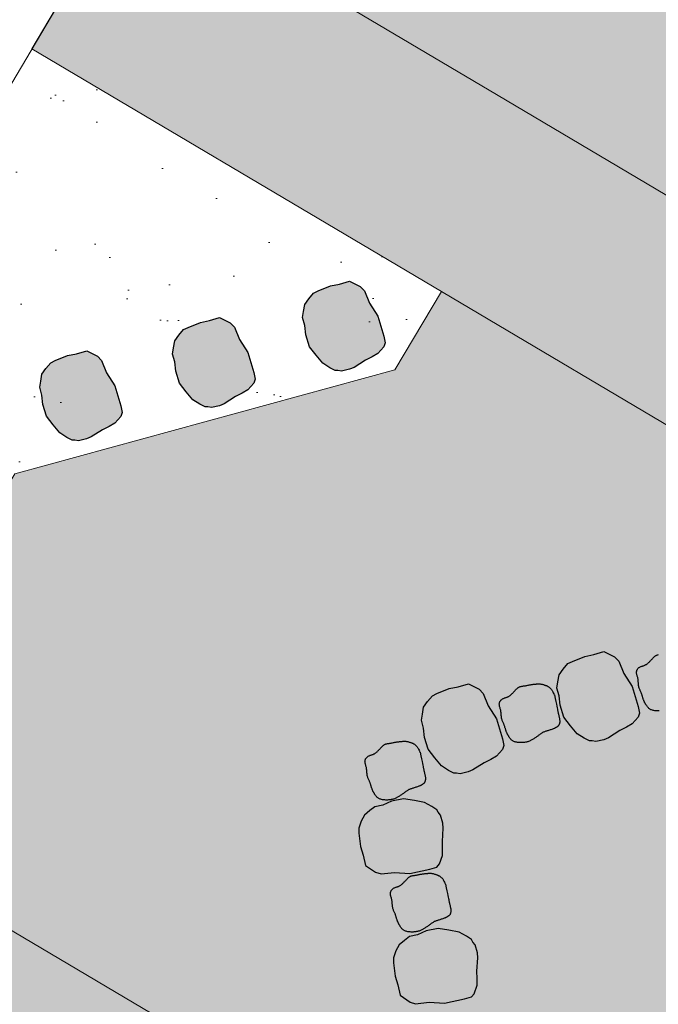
# Model space of a CAD drawing. Header units: feet. Extents: x 1609737 to 1611449, y 574802 to 575794.
# Tile 43 of 256: x 1609929 to 1609945, y 575616 to 575641. Entities that reach past the tile are written whole.
import ezdxf

# ---------------------------------------------------------------- set-up
doc = ezdxf.new("R2010")
doc.units = ezdxf.units.FT
doc.header["$MEASUREMENT"] = 0
for name, color, linetype in [('BOULDER-ROCKS', 15, 'Continuous'), ('C-GROUTED-BLDR-FISH-HTCH', 92, 'Continuous'), ('C-HTCH', 7, 'Continuous'), ('P-FAUX ROCK-PLAN', 4, 'Continuous')]:
    doc.layers.add(name, color=color, linetype=linetype)
doc.layers.add('C-CONC-HATCH', color=7, linetype='Continuous', lineweight=20)

msp = doc.modelspace()

# ---------------------------------------------------------------- hatches: boundary and pattern name
h = msp.add_hatch(color=11)
h.dxf.hatch_style = 1
h.paths.add_polyline_path([(1609936.238, 575633.919), (1609936.552, 575634.046), (1609936.776, 575634.089), (1609937.037, 575634.165), (1609937.307, 575634.03), (1609937.411, 575633.925), (1609937.542, 575633.608), (1609937.751, 575633.281), (1609937.9, 575632.778), (1609937.937, 575632.604), (1609937.901, 575632.505), (1609937.75, 575632.335), (1609937.603, 575632.251), (1609937.437, 575632.168), (1609937.15, 575631.986), (1609937.033, 575631.937), (1609936.829, 575631.892), (1609936.737, 575631.908), (1609936.666, 575631.908), (1609936.532, 575631.974), (1609936.358, 575632.088), (1609936.185, 575632.291), (1609936.02, 575632.509), (1609935.924, 575632.812), (1609935.904, 575633.048), (1609935.846, 575633.244), (1609935.872, 575633.403), (1609935.904, 575633.575), (1609936.001, 575633.721), (1609936.125, 575633.862)])
h = msp.add_hatch(color=11)
h.dxf.hatch_style = 1
h.paths.add_polyline_path([(1609932.945, 575632.998), (1609933.26, 575633.125), (1609933.484, 575633.168), (1609933.744, 575633.244), (1609934.015, 575633.109), (1609934.119, 575633.004), (1609934.249, 575632.687), (1609934.459, 575632.36), (1609934.607, 575631.857), (1609934.645, 575631.683), (1609934.609, 575631.584), (1609934.458, 575631.414), (1609934.311, 575631.33), (1609934.144, 575631.247), (1609933.857, 575631.066), (1609933.74, 575631.016), (1609933.536, 575630.971), (1609933.445, 575630.987), (1609933.374, 575630.987), (1609933.24, 575631.053), (1609933.066, 575631.167), (1609932.893, 575631.37), (1609932.727, 575631.588), (1609932.632, 575631.891), (1609932.611, 575632.127), (1609932.554, 575632.324), (1609932.58, 575632.482), (1609932.612, 575632.654), (1609932.709, 575632.8), (1609932.832, 575632.941)])
h = msp.add_hatch(color=11)
h.dxf.hatch_style = 1
h.paths.add_polyline_path([(1609929.58, 575632.156), (1609929.894, 575632.283), (1609930.119, 575632.326), (1609930.379, 575632.403), (1609930.649, 575632.267), (1609930.754, 575632.163), (1609930.884, 575631.846), (1609931.094, 575631.518), (1609931.242, 575631.016), (1609931.28, 575630.842), (1609931.244, 575630.742), (1609931.093, 575630.572), (1609930.945, 575630.489), (1609930.779, 575630.406), (1609930.492, 575630.224), (1609930.375, 575630.175), (1609930.171, 575630.129), (1609930.079, 575630.145), (1609930.008, 575630.145), (1609929.875, 575630.211), (1609929.701, 575630.326), (1609929.527, 575630.528), (1609929.362, 575630.747), (1609929.267, 575631.049), (1609929.246, 575631.286), (1609929.188, 575631.482), (1609929.214, 575631.64), (1609929.246, 575631.812), (1609929.344, 575631.959), (1609929.467, 575632.1)])
h = msp.add_hatch(color=11)
h.dxf.hatch_style = 1
h.paths.add_polyline_path([(1609942.678, 575624.544), (1609942.992, 575624.671), (1609943.217, 575624.714), (1609943.477, 575624.79), (1609943.747, 575624.655), (1609943.852, 575624.55), (1609943.982, 575624.233), (1609944.192, 575623.906), (1609944.34, 575623.403), (1609944.378, 575623.229), (1609944.342, 575623.13), (1609944.191, 575622.96), (1609944.043, 575622.876), (1609943.877, 575622.793), (1609943.59, 575622.612), (1609943.473, 575622.562), (1609943.269, 575622.517), (1609943.177, 575622.533), (1609943.106, 575622.533), (1609942.973, 575622.599), (1609942.799, 575622.713), (1609942.625, 575622.916), (1609942.46, 575623.134), (1609942.365, 575623.437), (1609942.344, 575623.673), (1609942.286, 575623.87), (1609942.312, 575624.028), (1609942.344, 575624.2), (1609942.442, 575624.346), (1609942.565, 575624.487)])
h = msp.add_hatch(color=11)
h.dxf.hatch_style = 1
h.paths.add_polyline_path([(1609939.244, 575623.728), (1609939.558, 575623.855), (1609939.782, 575623.898), (1609940.043, 575623.974), (1609940.313, 575623.839), (1609940.417, 575623.735), (1609940.548, 575623.418), (1609940.757, 575623.09), (1609940.906, 575622.587), (1609940.943, 575622.413), (1609940.907, 575622.314), (1609940.756, 575622.144), (1609940.609, 575622.061), (1609940.443, 575621.977), (1609940.156, 575621.796), (1609940.039, 575621.746), (1609939.835, 575621.701), (1609939.743, 575621.717), (1609939.672, 575621.717), (1609939.538, 575621.783), (1609939.364, 575621.897), (1609939.191, 575622.1), (1609939.026, 575622.318), (1609938.93, 575622.621), (1609938.91, 575622.857), (1609938.852, 575623.054), (1609938.878, 575623.212), (1609938.91, 575623.384), (1609939.007, 575623.53), (1609939.131, 575623.671)])
h = msp.add_hatch(color=11)
h.dxf.hatch_style = 1
h.paths.add_polyline_path([(1609937.273, 575620.197), (1609937.312, 575619.861), (1609937.382, 575619.643), (1609937.44, 575619.378), (1609937.689, 575619.206), (1609937.831, 575619.165), (1609938.171, 575619.203), (1609938.559, 575619.176), (1609939.071, 575619.288), (1609939.242, 575619.338), (1609939.312, 575619.418), (1609939.389, 575619.632), (1609939.391, 575619.801), (1609939.384, 575619.987), (1609939.405, 575620.326), (1609939.392, 575620.452), (1609939.334, 575620.653), (1609939.276, 575620.725), (1609939.242, 575620.788), (1609939.12, 575620.873), (1609938.936, 575620.971), (1609938.675, 575621.025), (1609938.404, 575621.065), (1609938.093, 575621.004), (1609937.876, 575620.908), (1609937.676, 575620.865), (1609937.549, 575620.766), (1609937.414, 575620.655), (1609937.332, 575620.499), (1609937.268, 575620.324)])
h = msp.add_hatch(color=11)
h.dxf.hatch_style = 1
h.paths.add_polyline_path([(1609938.15, 575616.913), (1609938.189, 575616.576), (1609938.259, 575616.359), (1609938.317, 575616.094), (1609938.566, 575615.922), (1609938.708, 575615.88), (1609939.048, 575615.918), (1609939.436, 575615.892), (1609939.949, 575616.003), (1609940.119, 575616.054), (1609940.189, 575616.133), (1609940.266, 575616.348), (1609940.268, 575616.517), (1609940.261, 575616.703), (1609940.283, 575617.041), (1609940.27, 575617.168), (1609940.211, 575617.368), (1609940.153, 575617.441), (1609940.119, 575617.504), (1609939.997, 575617.589), (1609939.813, 575617.687), (1609939.552, 575617.741), (1609939.281, 575617.781), (1609938.97, 575617.72), (1609938.753, 575617.624), (1609938.553, 575617.58), (1609938.427, 575617.482), (1609938.291, 575617.371), (1609938.209, 575617.215), (1609938.145, 575617.039)])
at = {"layer": 'C-CONC-HATCH'}
h = msp.add_hatch(dxfattribs=at)
h.set_pattern_fill('AR-SAND', color=256, scale=0.1)
h.set_pattern_definition([(37.5, (0, 0), (-0.125986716, 3.853647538), [0, -3.04, 0, -3.4, 0, -3.25]), (7.5, (0, 0), (3.53955341, 5.64429213), [0, -1.64, 0, -2.74, 0, -1.05]), (327.5, (-2.46, 0), (6.2282837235, 0.011318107), [0, -1, 0, -3.6, 0, -4.7]), (317.5, (-2.46, 0), (6.012253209, 1.75535113), [0, -0.5, 0, -2.36, 0, -2.7])])
h.paths.add_polyline_path([(1609919.069, 575623.303), (1609927.083, 575618.556), (1609928.398, 575620.776), (1609926.82, 575626.402), (1609928.556, 575629.293), (1609938.184, 575631.922), (1609939.362, 575633.905), (1609928.99, 575640.05)])
at = {"layer": 'C-GROUTED-BLDR-FISH-HTCH'}
h = msp.add_hatch(color=92, dxfattribs=at)
h.dxf.hatch_style = 1
edge = h.paths.add_edge_path()
edge.add_line((1609939.362, 575633.905), (1609947.055, 575629.348))
edge.add_line((1609947.055, 575629.348), (1609950.49, 575627.795))
edge.add_line((1609950.49, 575627.795), (1609954.155, 575626.914))
edge.add_line((1609954.155, 575626.914), (1609957.92, 575626.737))
edge.add_line((1609957.92, 575626.737), (1609961.652, 575627.269))
edge.add_line((1609961.652, 575627.269), (1609965.217, 575628.492))
edge.add_line((1609965.217, 575628.492), (1609966.218, 575629.312))
edge.add_line((1609966.218, 575629.312), (1609966.675, 575630.523))
edge.add_line((1609966.675, 575630.523), (1609966.465, 575631.8))
edge.add_line((1609966.465, 575631.8), (1609965.645, 575632.801))
edge.add_line((1609965.645, 575632.801), (1609964.434, 575633.257))
edge.add_line((1609964.434, 575633.257), (1609963.157, 575633.047))
edge.add_line((1609963.157, 575633.047), (1609960.49, 575632.132))
edge.add_line((1609960.49, 575632.132), (1609957.699, 575631.732))
edge.add_line((1609957.699, 575631.732), (1609954.882, 575631.861))
edge.add_line((1609954.882, 575631.861), (1609952.139, 575632.515))
edge.add_line((1609952.139, 575632.515), (1609949.567, 575633.671))
edge.add_line((1609949.567, 575633.671), (1609940.982, 575638.757))
edge.add_line((1609940.982, 575638.757), (1609931.538, 575644.352))
edge.add_line((1609931.538, 575644.352), (1609939.709, 575657.508))
edge.add_line((1609939.709, 575657.508), (1609963.954, 575642.236))
edge.add_line((1609963.954, 575642.236), (1609967.786, 575648.353))
edge.add_arc((1609960.33, 575636.449), 14.047, -34.8064, 57.9382, ccw=False)
edge.add_line((1609971.863, 575628.431), (1609964.983, 575617.431))
edge.add_line((1609964.983, 575617.431), (1609955.012, 575600.627))
edge.add_arc((1609944.119, 575607.038), 12.638, 270.8621, 329.5217, ccw=False)
edge.add_line((1609944.31, 575594.401), (1609945.53, 575594.83))
edge.add_line((1609945.53, 575594.83), (1609946.373, 575595.812))
edge.add_line((1609946.373, 575595.812), (1609946.611, 575597.084))
edge.add_line((1609946.611, 575597.084), (1609945.971, 575600.799))
edge.add_line((1609945.971, 575600.799), (1609944.645, 575604.327))
edge.add_line((1609944.645, 575604.327), (1609942.68, 575607.544))
edge.add_line((1609942.68, 575607.544), (1609940.147, 575610.335))
edge.add_line((1609940.147, 575610.335), (1609937.135, 575612.601))
edge.add_line((1609937.135, 575612.601), (1609928.531, 575617.698))
edge.add_line((1609928.531, 575617.698), (1609927.083, 575618.556))
edge.add_line((1609927.083, 575618.556), (1609928.398, 575620.776))
edge.add_line((1609928.398, 575620.776), (1609926.82, 575626.402))
edge.add_line((1609926.82, 575626.402), (1609928.556, 575629.293))
edge.add_line((1609928.556, 575629.293), (1609938.184, 575631.922))
edge.add_line((1609938.184, 575631.922), (1609939.362, 575633.905))
h = msp.add_hatch(color=92, dxfattribs=at)
h.dxf.hatch_style = 1
h.paths.add_polyline_path([(1609931.538, 575644.352), (1609940.982, 575638.757), (1609949.567, 575633.671), (1609952.139, 575632.515), (1609954.882, 575631.861), (1609957.699, 575631.732), (1609960.49, 575632.132), (1609963.157, 575633.047), (1609964.434, 575633.257), (1609965.645, 575632.801), (1609966.465, 575631.8), (1609966.675, 575630.523), (1609966.218, 575629.312), (1609965.217, 575628.492), (1609961.652, 575627.269), (1609957.92, 575626.737), (1609954.155, 575626.914), (1609950.49, 575627.795), (1609947.055, 575629.348), (1609938.452, 575634.445), (1609928.99, 575640.05)])
h.paths.add_polyline_path([(1609916.521, 575619.001), (1609925.964, 575613.407), (1609934.55, 575608.321), (1609936.799, 575606.621), (1609938.691, 575604.53), (1609940.157, 575602.122), (1609941.147, 575599.481), (1609941.626, 575596.703), (1609942.055, 575595.482), (1609943.038, 575594.639), (1609944.31, 575594.401), (1609945.53, 575594.83), (1609946.373, 575595.812), (1609946.611, 575597.084), (1609945.971, 575600.799), (1609944.645, 575604.327), (1609942.68, 575607.544), (1609940.147, 575610.335), (1609937.135, 575612.601), (1609928.531, 575617.698), (1609919.069, 575623.303)])
at = {"layer": 'C-HTCH', "linetype": 'Continuous'}
h = msp.add_hatch(dxfattribs=at)
h.set_pattern_fill('QUARTZ 04', color=256, scale=0.5, pattern_type=2)
h.set_pattern_definition([(0, (1609982.9, 575595.399), (10, 10), [1.5, -4, 1.5, -3]), (0, (1609986.4, 575596.399), (10, 10), [1.5, -8.5]), (90, (1609986.9, 575599.399), (-10, 10), [1.5, -2, 1.5, -5]), (90, (1609982.9, 575601.399), (-10, 10), [1.5, -8.5]), (45, (1609986.9, 575599.399), (0, 10), [1.5, -6.9853, 1.5, -4.15685]), (135, (1609987.9, 575596.399), (-10, 0), [1.5, -5.57107, 1.5, -5.57107]), (225, (1609986.9, 575604.399), (-1e-15, -10), [1.5, -12.6421]), (225, (1609989.9, 575595.399), (-1e-15, -10), [1.5, -12.6421]), (26.565, (1609988.9, 575598.399), (10, 4e-09), [1.5, -20.8607]), (63.435, (1609989.9, 575600.399), (4e-09, 10), [1.5, -20.8607]), (116.565, (1609989.9, 575600.399), (-4e-09, 10), [1.5, -20.8607]), (153.435, (1609984.9, 575599.399), (-10, 4e-09), [1.5, -20.8607]), (206.565, (1609984.9, 575599.399), (-10, -4e-09), [1.5, -20.8607]), (243.435, (1609981.9, 575599.399), (-4e-09, -10), [1.5, -20.8607]), (296.565, (1609981.9, 575599.399), (4e-09, -10), [1.5, -20.8607]), (333.435, (1609988.9, 575598.399), (10, -4e-09), [1.5, -20.8607])])
h.paths.add_polyline_path([(1609971.863, 575628.431), (1609964.983, 575617.431), (1609955.012, 575600.627, -0.26169), (1609944.31, 575594.401, -0.423159), (1609941.666, 575596.589), (1609941.666, 575596.59, 0.251089), (1609934.584, 575608.298), (1609918.239, 575617.983, 0.040028), (1609918.491, 575617.522), (1609918.687, 575617.108), (1609918.964, 575616.326), (1609919.066, 575615.915), (1609919.202, 575614.744), (1609919.198, 575614.348), (1609918.994, 575612.983), (1609918.749, 575612.056), (1609918.598, 575611.487), (1609917.997, 575609.236), (1609917.833, 575608.624), (1609917.185, 575606.23), (1609917.063, 575605.784), (1609916.456, 575603.57), (1609916.368, 575603.249), (1609916.043, 575602.074), (1609915.797, 575601.19), (1609915.725, 575600.929), (1609915.103, 575598.71), (1609915.031, 575598.454), (1609914.112, 575595.218), (1609914.023, 575594.909), (1609914.239, 575593.372), (1609914.914, 575591.934), (1609915.246, 575591.491), (1609915.299, 575591.429), (1609916.341, 575590.502), (1609917.591, 575589.882), (1609918.96, 575589.612), (1609920.057, 575589.659), (1609920.081, 575589.663), (1609920.677, 575589.79), (1609921.973, 575590.341), (1609923.077, 575591.217), (1609923.165, 575591.351), (1609924.02, 575591.888), (1609924.297, 575591.912), (1609925.045, 575591.683), (1609925.551, 575591.085), (1609925.604, 575590.943), (1609925.906, 575588.877), (1609926.069, 575587.562), (1609926.373, 575584.283), (1609925.96, 575580.335), (1609925.921, 575579.697), (1609925.904, 575579.377), (1609925.954, 575573.284), (1609929.005, 575568.874), (1609932.405, 575564.847), (1609937.211, 575560.522), (1609941.223, 575556.547), (1609949.586, 575554.992), (1609962.169, 575556.423), (1609981.741, 575558.24), (1609997.793, 575559.774, 0.17936), (1610015.35, 575566.742, -0.089951), (1610019.677, 575580.017, 0.224593), (1610028.607, 575586.865, 0.307775), (1610023.554, 575615.021), (1610010.209, 575626.48), (1609995.629, 575643.976), (1609981.15, 575660.818), (1609974.382, 575665.913), (1609971.27, 575663.693), (1609970.321, 575663.937), (1609969.507, 575664.481), (1609968.996, 575665.125), (1609968.685, 575665.885), (1609968.737, 575666.24), (1609969.497, 575671.434), (1609969.611, 575672.212), (1609969.412, 575673.861), (1609968.814, 575675.128), (1609967.876, 575676.168), (1609966.678, 575676.892), (1609965.314, 575677.24), (1609963.908, 575677.177), (1609963.238, 575676.996), (1609961.718, 575676.124), (1609961.348, 575675.774), (1609959.413, 575673.889), (1609959.23, 575673.717), (1609957.474, 575672.114), (1609957.369, 575672.022), (1609955.454, 575670.376), (1609953.8, 575669.031), (1609963.56, 575662.82), (1609964.914, 575656.833), (1609958.943, 575655.844), (1609945.684, 575664.22), (1609944.815, 575662.845), (1609967.786, 575648.353, -0.428315)])

# ---------------------------------------------------------------- linework, layer by layer
at = {"layer": 'BOULDER-ROCKS'}
for points in [[(1609944.874, 575623.291), (1609944.851, 575623.29), (1609944.828, 575623.291), (1609944.805, 575623.292), (1609944.783, 575623.294), (1609944.761, 575623.296), (1609944.74, 575623.3), (1609944.72, 575623.304), (1609944.701, 575623.309), (1609944.684, 575623.315), (1609944.667, 575623.321), (1609944.652, 575623.329), (1609944.639, 575623.337), (1609944.626, 575623.346), (1609944.614, 575623.355), (1609944.603, 575623.365), (1609944.593, 575623.376), (1609944.584, 575623.386), (1609944.575, 575623.397), (1609944.566, 575623.408), (1609944.559, 575623.419), (1609944.551, 575623.43), (1609944.544, 575623.441), (1609944.538, 575623.452), (1609944.532, 575623.462), (1609944.526, 575623.472), (1609944.521, 575623.481), (1609944.516, 575623.49), (1609944.511, 575623.498), (1609944.506, 575623.507), (1609944.501, 575623.516), (1609944.497, 575623.526), (1609944.492, 575623.536), (1609944.488, 575623.547), (1609944.483, 575623.559), (1609944.478, 575623.573), (1609944.473, 575623.587), (1609944.468, 575623.601), (1609944.463, 575623.616), (1609944.458, 575623.631), (1609944.453, 575623.646), (1609944.449, 575623.661), (1609944.444, 575623.675), (1609944.44, 575623.689), (1609944.436, 575623.703), (1609944.432, 575623.716), (1609944.427, 575623.73), (1609944.422, 575623.743), (1609944.417, 575623.757), (1609944.411, 575623.771), (1609944.405, 575623.786), (1609944.397, 575623.801), (1609944.39, 575623.817), (1609944.383, 575623.833), (1609944.376, 575623.851), (1609944.369, 575623.869), (1609944.363, 575623.888), (1609944.358, 575623.908), (1609944.354, 575623.93), (1609944.352, 575623.952), (1609944.349, 575623.975), (1609944.348, 575623.999), (1609944.346, 575624.022), (1609944.344, 575624.046), (1609944.342, 575624.069), (1609944.339, 575624.091), (1609944.335, 575624.112), (1609944.33, 575624.132), (1609944.325, 575624.151), (1609944.319, 575624.17), (1609944.314, 575624.187), (1609944.309, 575624.204), (1609944.305, 575624.219), (1609944.302, 575624.234), (1609944.301, 575624.248), (1609944.3, 575624.262), (1609944.3, 575624.274), (1609944.302, 575624.287), (1609944.305, 575624.298), (1609944.308, 575624.309), (1609944.312, 575624.32), (1609944.317, 575624.331), (1609944.322, 575624.341), (1609944.328, 575624.351), (1609944.335, 575624.36), (1609944.343, 575624.369), (1609944.351, 575624.378), (1609944.36, 575624.386), (1609944.371, 575624.393), (1609944.382, 575624.4), (1609944.394, 575624.406), (1609944.407, 575624.412), (1609944.42, 575624.417), (1609944.434, 575624.422), (1609944.448, 575624.426), (1609944.463, 575624.431), (1609944.476, 575624.435), (1609944.49, 575624.44), (1609944.503, 575624.445), (1609944.515, 575624.45), (1609944.527, 575624.456), (1609944.538, 575624.463), (1609944.549, 575624.469), (1609944.56, 575624.477), (1609944.571, 575624.485), (1609944.583, 575624.494), (1609944.594, 575624.504), (1609944.605, 575624.514), (1609944.617, 575624.525), (1609944.629, 575624.536), (1609944.64, 575624.547), (1609944.651, 575624.559), (1609944.663, 575624.57), (1609944.673, 575624.582), (1609944.684, 575624.593), (1609944.694, 575624.604), (1609944.703, 575624.614), (1609944.713, 575624.624), (1609944.722, 575624.634), (1609944.731, 575624.643), (1609944.741, 575624.652), (1609944.75, 575624.661), (1609944.759, 575624.669), (1609944.768, 575624.676), (1609944.778, 575624.683), (1609944.787, 575624.69), (1609944.797, 575624.695), (1609944.808, 575624.701), (1609944.819, 575624.705), (1609944.83, 575624.71), (1609944.842, 575624.713), (1609944.855, 575624.716)], [(1609942.22, 575623.7), (1609942.24, 575623.606), (1609942.257, 575623.528), (1609942.271, 575623.463), (1609942.282, 575623.412), (1609942.29, 575623.37), (1609942.297, 575623.338), (1609942.302, 575623.313), (1609942.306, 575623.293), (1609942.309, 575623.276), (1609942.311, 575623.263), (1609942.313, 575623.252), (1609942.315, 575623.243), (1609942.317, 575623.235), (1609942.319, 575623.227), (1609942.321, 575623.218), (1609942.324, 575623.209), (1609942.327, 575623.197), (1609942.33, 575623.185), (1609942.333, 575623.171), (1609942.337, 575623.156), (1609942.34, 575623.141), (1609942.344, 575623.126), (1609942.347, 575623.11), (1609942.35, 575623.094), (1609942.352, 575623.08), (1609942.354, 575623.065), (1609942.356, 575623.051), (1609942.356, 575623.038), (1609942.357, 575623.024), (1609942.356, 575623.012), (1609942.355, 575623), (1609942.354, 575622.988), (1609942.351, 575622.976), (1609942.348, 575622.965), (1609942.345, 575622.954), (1609942.34, 575622.944), (1609942.335, 575622.934), (1609942.329, 575622.925), (1609942.323, 575622.916), (1609942.316, 575622.908), (1609942.308, 575622.901), (1609942.3, 575622.894), (1609942.292, 575622.887), (1609942.283, 575622.881), (1609942.275, 575622.876), (1609942.268, 575622.872), (1609942.261, 575622.868), (1609942.255, 575622.864), (1609942.251, 575622.862), (1609942.247, 575622.86), (1609942.244, 575622.858), (1609942.24, 575622.856), (1609942.235, 575622.854), (1609942.23, 575622.851), (1609942.222, 575622.848), (1609942.212, 575622.845), (1609942.2, 575622.84), (1609942.186, 575622.835), (1609942.169, 575622.829), (1609942.152, 575622.822), (1609942.133, 575622.815), (1609942.113, 575622.809), (1609942.094, 575622.802), (1609942.074, 575622.796), (1609942.055, 575622.79), (1609942.037, 575622.785), (1609942.019, 575622.78), (1609942.002, 575622.774), (1609941.985, 575622.769), (1609941.968, 575622.763), (1609941.952, 575622.756), (1609941.936, 575622.749), (1609941.921, 575622.741), (1609941.905, 575622.731), (1609941.89, 575622.721), (1609941.875, 575622.711), (1609941.86, 575622.7), (1609941.845, 575622.688), (1609941.829, 575622.677), (1609941.814, 575622.665), (1609941.798, 575622.654), (1609941.782, 575622.642), (1609941.765, 575622.631), (1609941.749, 575622.62), (1609941.732, 575622.609), (1609941.716, 575622.598), (1609941.699, 575622.587), (1609941.683, 575622.577), (1609941.667, 575622.567), (1609941.652, 575622.558), (1609941.636, 575622.549), (1609941.62, 575622.54), (1609941.604, 575622.532), (1609941.587, 575622.524), (1609941.569, 575622.517), (1609941.551, 575622.511), (1609941.531, 575622.506), (1609941.511, 575622.501), (1609941.49, 575622.497), (1609941.468, 575622.493), (1609941.445, 575622.49), (1609941.423, 575622.488), (1609941.4, 575622.487), (1609941.377, 575622.487), (1609941.354, 575622.487), (1609941.331, 575622.488), (1609941.309, 575622.49), (1609941.287, 575622.492), (1609941.266, 575622.496), (1609941.246, 575622.5), (1609941.227, 575622.505), (1609941.21, 575622.511), (1609941.193, 575622.517), (1609941.178, 575622.525), (1609941.165, 575622.533), (1609941.152, 575622.542), (1609941.14, 575622.551), (1609941.129, 575622.561), (1609941.119, 575622.572), (1609941.11, 575622.582), (1609941.101, 575622.593), (1609941.092, 575622.604), (1609941.085, 575622.615), (1609941.077, 575622.626), (1609941.07, 575622.637), (1609941.064, 575622.648), (1609941.058, 575622.658), (1609941.052, 575622.668), (1609941.047, 575622.677), (1609941.042, 575622.686), (1609941.037, 575622.694), (1609941.032, 575622.703), (1609941.027, 575622.712), (1609941.023, 575622.722), (1609941.018, 575622.732), (1609941.013, 575622.743), (1609941.009, 575622.755), (1609941.004, 575622.769), (1609940.999, 575622.783), (1609940.994, 575622.797), (1609940.989, 575622.812), (1609940.984, 575622.827), (1609940.979, 575622.842), (1609940.975, 575622.857), (1609940.97, 575622.871), (1609940.966, 575622.885), (1609940.962, 575622.899), (1609940.958, 575622.912), (1609940.953, 575622.926), (1609940.948, 575622.939), (1609940.943, 575622.953), (1609940.937, 575622.967), (1609940.931, 575622.982), (1609940.923, 575622.997), (1609940.916, 575623.013), (1609940.909, 575623.029), (1609940.902, 575623.047), (1609940.895, 575623.065), (1609940.889, 575623.084), (1609940.884, 575623.104), (1609940.88, 575623.126), (1609940.878, 575623.148), (1609940.875, 575623.171), (1609940.874, 575623.195), (1609940.872, 575623.218), (1609940.87, 575623.242), (1609940.868, 575623.265), (1609940.865, 575623.287), (1609940.861, 575623.308), (1609940.856, 575623.328), (1609940.851, 575623.347), (1609940.845, 575623.366), (1609940.84, 575623.383), (1609940.835, 575623.4), (1609940.831, 575623.415), (1609940.828, 575623.43), (1609940.827, 575623.444), (1609940.826, 575623.458), (1609940.826, 575623.47), (1609940.828, 575623.483), (1609940.831, 575623.494), (1609940.834, 575623.505), (1609940.838, 575623.516), (1609940.843, 575623.527), (1609940.848, 575623.537), (1609940.854, 575623.547), (1609940.861, 575623.556), (1609940.869, 575623.565), (1609940.877, 575623.574), (1609940.886, 575623.582), (1609940.897, 575623.59), (1609940.908, 575623.596), (1609940.92, 575623.602), (1609940.933, 575623.608), (1609940.946, 575623.613), (1609940.96, 575623.618), (1609940.974, 575623.622), (1609940.989, 575623.627), (1609941.002, 575623.631), (1609941.016, 575623.636), (1609941.029, 575623.641), (1609941.041, 575623.646), (1609941.053, 575623.652), (1609941.064, 575623.659), (1609941.075, 575623.665), (1609941.086, 575623.673), (1609941.097, 575623.681), (1609941.109, 575623.69), (1609941.12, 575623.7), (1609941.131, 575623.71), (1609941.143, 575623.721), (1609941.155, 575623.732), (1609941.166, 575623.743), (1609941.177, 575623.755), (1609941.189, 575623.766), (1609941.199, 575623.778), (1609941.21, 575623.789), (1609941.22, 575623.8), (1609941.229, 575623.81), (1609941.239, 575623.82), (1609941.248, 575623.83), (1609941.257, 575623.839), (1609941.267, 575623.848), (1609941.276, 575623.857), (1609941.285, 575623.865), (1609941.294, 575623.872), (1609941.303, 575623.879), (1609941.313, 575623.886), (1609941.323, 575623.891), (1609941.334, 575623.897), (1609941.345, 575623.902), (1609941.356, 575623.906), (1609941.368, 575623.909), (1609941.381, 575623.912), (1609941.394, 575623.914), (1609941.408, 575623.917), (1609941.423, 575623.919), (1609941.438, 575623.921), (1609941.454, 575623.923), (1609941.471, 575623.926), (1609941.489, 575623.929), (1609941.507, 575623.933), (1609941.526, 575623.936), (1609941.545, 575623.94), (1609941.564, 575623.944), (1609941.582, 575623.947), (1609941.601, 575623.951), (1609941.619, 575623.954), (1609941.636, 575623.957), (1609941.652, 575623.959), (1609941.668, 575623.961), (1609941.684, 575623.963), (1609941.699, 575623.964), (1609941.714, 575623.966), (1609941.728, 575623.968), (1609941.742, 575623.969), (1609941.756, 575623.971), (1609941.77, 575623.972), (1609941.784, 575623.974), (1609941.799, 575623.975), (1609941.813, 575623.976), (1609941.828, 575623.976), (1609941.843, 575623.975), (1609941.859, 575623.974), (1609941.876, 575623.971), (1609941.893, 575623.968), (1609941.91, 575623.964), (1609941.927, 575623.96), (1609941.943, 575623.955), (1609941.959, 575623.951), (1609941.974, 575623.946), (1609941.988, 575623.941), (1609942, 575623.937), (1609942.011, 575623.933), (1609942.021, 575623.93), (1609942.031, 575623.926), (1609942.04, 575623.922), (1609942.048, 575623.917), (1609942.057, 575623.912), (1609942.066, 575623.906), (1609942.075, 575623.9), (1609942.085, 575623.892), (1609942.095, 575623.884), (1609942.105, 575623.876), (1609942.115, 575623.867), (1609942.125, 575623.857), (1609942.134, 575623.848), (1609942.143, 575623.838), (1609942.151, 575623.829), (1609942.158, 575623.818), (1609942.166, 575623.806), (1609942.174, 575623.792), (1609942.183, 575623.774), (1609942.193, 575623.751), (1609942.205, 575623.724), (1609942.219, 575623.69)], [(1609938.819, 575622.248), (1609938.84, 575622.154), (1609938.857, 575622.075), (1609938.871, 575622.011), (1609938.881, 575621.96), (1609938.89, 575621.918), (1609938.896, 575621.886), (1609938.901, 575621.86), (1609938.905, 575621.841), (1609938.908, 575621.824), (1609938.911, 575621.811), (1609938.913, 575621.8), (1609938.915, 575621.791), (1609938.917, 575621.783), (1609938.919, 575621.775), (1609938.921, 575621.766), (1609938.923, 575621.757), (1609938.926, 575621.745), (1609938.929, 575621.733), (1609938.933, 575621.719), (1609938.936, 575621.704), (1609938.94, 575621.689), (1609938.943, 575621.673), (1609938.946, 575621.658), (1609938.949, 575621.642), (1609938.952, 575621.627), (1609938.954, 575621.613), (1609938.955, 575621.599), (1609938.956, 575621.585), (1609938.956, 575621.572), (1609938.956, 575621.56), (1609938.955, 575621.547), (1609938.953, 575621.536), (1609938.951, 575621.524), (1609938.948, 575621.513), (1609938.944, 575621.502), (1609938.94, 575621.492), (1609938.935, 575621.482), (1609938.929, 575621.473), (1609938.922, 575621.464), (1609938.915, 575621.456), (1609938.908, 575621.449), (1609938.899, 575621.442), (1609938.891, 575621.435), (1609938.883, 575621.429), (1609938.875, 575621.424), (1609938.867, 575621.419), (1609938.861, 575621.415), (1609938.855, 575621.412), (1609938.85, 575621.41), (1609938.847, 575621.407), (1609938.843, 575621.406), (1609938.839, 575621.404), (1609938.835, 575621.402), (1609938.829, 575621.399), (1609938.822, 575621.396), (1609938.812, 575621.393), (1609938.8, 575621.388), (1609938.785, 575621.383), (1609938.769, 575621.377), (1609938.751, 575621.37), (1609938.732, 575621.363), (1609938.713, 575621.357), (1609938.693, 575621.35), (1609938.674, 575621.344), (1609938.655, 575621.338), (1609938.636, 575621.333), (1609938.618, 575621.327), (1609938.601, 575621.322), (1609938.584, 575621.317), (1609938.568, 575621.311), (1609938.551, 575621.304), (1609938.536, 575621.297), (1609938.52, 575621.288), (1609938.505, 575621.279), (1609938.49, 575621.269), (1609938.475, 575621.259), (1609938.459, 575621.248), (1609938.444, 575621.236), (1609938.429, 575621.225), (1609938.413, 575621.213), (1609938.397, 575621.202), (1609938.381, 575621.19), (1609938.364, 575621.179), (1609938.348, 575621.167), (1609938.331, 575621.156), (1609938.315, 575621.146), (1609938.299, 575621.135), (1609938.283, 575621.125), (1609938.267, 575621.115), (1609938.251, 575621.106), (1609938.235, 575621.096), (1609938.22, 575621.088), (1609938.203, 575621.08), (1609938.186, 575621.072), (1609938.169, 575621.065), (1609938.15, 575621.059), (1609938.131, 575621.054), (1609938.11, 575621.049), (1609938.089, 575621.044), (1609938.067, 575621.041), (1609938.045, 575621.038), (1609938.022, 575621.036), (1609937.999, 575621.035), (1609937.976, 575621.034), (1609937.953, 575621.035), (1609937.93, 575621.036), (1609937.908, 575621.037), (1609937.886, 575621.04), (1609937.866, 575621.043), (1609937.846, 575621.048), (1609937.827, 575621.053), (1609937.809, 575621.059), (1609937.793, 575621.065), (1609937.778, 575621.073), (1609937.764, 575621.081), (1609937.751, 575621.09), (1609937.74, 575621.099), (1609937.729, 575621.109), (1609937.719, 575621.12), (1609937.709, 575621.13), (1609937.7, 575621.141), (1609937.692, 575621.152), (1609937.684, 575621.163), (1609937.677, 575621.174), (1609937.67, 575621.185), (1609937.663, 575621.196), (1609937.657, 575621.206), (1609937.651, 575621.216), (1609937.646, 575621.225), (1609937.641, 575621.234), (1609937.636, 575621.242), (1609937.631, 575621.251), (1609937.627, 575621.26), (1609937.622, 575621.269), (1609937.618, 575621.28), (1609937.613, 575621.291), (1609937.608, 575621.303), (1609937.603, 575621.316), (1609937.598, 575621.331), (1609937.593, 575621.345), (1609937.588, 575621.36), (1609937.583, 575621.375), (1609937.578, 575621.39), (1609937.574, 575621.405), (1609937.57, 575621.419), (1609937.566, 575621.433), (1609937.561, 575621.447), (1609937.557, 575621.46), (1609937.553, 575621.474), (1609937.548, 575621.487), (1609937.542, 575621.501), (1609937.537, 575621.515), (1609937.53, 575621.53), (1609937.523, 575621.545), (1609937.515, 575621.561), (1609937.508, 575621.577), (1609937.501, 575621.595), (1609937.494, 575621.613), (1609937.489, 575621.632), (1609937.484, 575621.652), (1609937.48, 575621.674), (1609937.477, 575621.696), (1609937.475, 575621.719), (1609937.473, 575621.743), (1609937.471, 575621.766), (1609937.469, 575621.79), (1609937.467, 575621.813), (1609937.464, 575621.835), (1609937.46, 575621.856), (1609937.455, 575621.876), (1609937.45, 575621.895), (1609937.445, 575621.914), (1609937.44, 575621.931), (1609937.435, 575621.948), (1609937.431, 575621.963), (1609937.428, 575621.978), (1609937.426, 575621.992), (1609937.425, 575622.006), (1609937.426, 575622.018), (1609937.427, 575622.031), (1609937.43, 575622.042), (1609937.433, 575622.053), (1609937.438, 575622.064), (1609937.442, 575622.075), (1609937.448, 575622.085), (1609937.454, 575622.095), (1609937.461, 575622.104), (1609937.468, 575622.113), (1609937.477, 575622.122), (1609937.486, 575622.13), (1609937.496, 575622.137), (1609937.507, 575622.144), (1609937.519, 575622.15), (1609937.532, 575622.156), (1609937.546, 575622.161), (1609937.56, 575622.166), (1609937.574, 575622.17), (1609937.588, 575622.175), (1609937.602, 575622.179), (1609937.615, 575622.184), (1609937.628, 575622.189), (1609937.64, 575622.194), (1609937.652, 575622.2), (1609937.663, 575622.207), (1609937.675, 575622.213), (1609937.686, 575622.221), (1609937.697, 575622.229), (1609937.708, 575622.238), (1609937.719, 575622.248), (1609937.731, 575622.258), (1609937.742, 575622.269), (1609937.754, 575622.28), (1609937.766, 575622.291), (1609937.777, 575622.303), (1609937.788, 575622.314), (1609937.799, 575622.326), (1609937.809, 575622.337), (1609937.819, 575622.348), (1609937.829, 575622.358), (1609937.838, 575622.368), (1609937.848, 575622.378), (1609937.857, 575622.387), (1609937.866, 575622.396), (1609937.875, 575622.405), (1609937.884, 575622.413), (1609937.893, 575622.42), (1609937.903, 575622.427), (1609937.913, 575622.433), (1609937.923, 575622.439), (1609937.933, 575622.445), (1609937.944, 575622.449), (1609937.955, 575622.453), (1609937.967, 575622.457), (1609937.98, 575622.46), (1609937.993, 575622.462), (1609938.007, 575622.465), (1609938.022, 575622.467), (1609938.038, 575622.469), (1609938.054, 575622.471), (1609938.071, 575622.474), (1609938.088, 575622.477), (1609938.107, 575622.48), (1609938.125, 575622.484), (1609938.144, 575622.488), (1609938.163, 575622.492), (1609938.182, 575622.495), (1609938.2, 575622.499), (1609938.218, 575622.502), (1609938.235, 575622.504), (1609938.252, 575622.507), (1609938.268, 575622.509), (1609938.283, 575622.511), (1609938.298, 575622.512), (1609938.313, 575622.514), (1609938.327, 575622.515), (1609938.342, 575622.517), (1609938.356, 575622.519), (1609938.37, 575622.52), (1609938.384, 575622.522), (1609938.398, 575622.523), (1609938.412, 575622.523), (1609938.427, 575622.524), (1609938.443, 575622.523), (1609938.459, 575622.521), (1609938.475, 575622.519), (1609938.492, 575622.516), (1609938.509, 575622.512), (1609938.526, 575622.508), (1609938.543, 575622.503), (1609938.559, 575622.498), (1609938.574, 575622.494), (1609938.587, 575622.489), (1609938.6, 575622.485), (1609938.611, 575622.481), (1609938.621, 575622.478), (1609938.63, 575622.474), (1609938.639, 575622.47), (1609938.648, 575622.465), (1609938.656, 575622.46), (1609938.665, 575622.454), (1609938.675, 575622.448), (1609938.685, 575622.44), (1609938.695, 575622.432), (1609938.705, 575622.424), (1609938.715, 575622.415), (1609938.724, 575622.405), (1609938.733, 575622.396), (1609938.742, 575622.386), (1609938.75, 575622.377), (1609938.758, 575622.366), (1609938.766, 575622.354), (1609938.774, 575622.34), (1609938.783, 575622.322), (1609938.793, 575622.299), (1609938.804, 575622.272), (1609938.818, 575622.238)], [(1609939.462, 575618.907), (1609939.483, 575618.813), (1609939.5, 575618.734), (1609939.513, 575618.67), (1609939.524, 575618.618), (1609939.533, 575618.577), (1609939.539, 575618.545), (1609939.544, 575618.519), (1609939.548, 575618.499), (1609939.551, 575618.483), (1609939.554, 575618.47), (1609939.556, 575618.459), (1609939.558, 575618.45), (1609939.56, 575618.441), (1609939.562, 575618.433), (1609939.564, 575618.425), (1609939.566, 575618.415), (1609939.569, 575618.404), (1609939.572, 575618.392), (1609939.576, 575618.378), (1609939.579, 575618.363), (1609939.583, 575618.348), (1609939.586, 575618.332), (1609939.589, 575618.317), (1609939.592, 575618.301), (1609939.595, 575618.286), (1609939.597, 575618.272), (1609939.598, 575618.258), (1609939.599, 575618.244), (1609939.599, 575618.231), (1609939.599, 575618.219), (1609939.598, 575618.206), (1609939.596, 575618.194), (1609939.594, 575618.183), (1609939.591, 575618.172), (1609939.587, 575618.161), (1609939.583, 575618.151), (1609939.578, 575618.141), (1609939.572, 575618.132), (1609939.565, 575618.123), (1609939.558, 575618.115), (1609939.551, 575618.107), (1609939.542, 575618.1), (1609939.534, 575618.094), (1609939.526, 575618.088), (1609939.518, 575618.083), (1609939.51, 575618.078), (1609939.504, 575618.074), (1609939.498, 575618.071), (1609939.493, 575618.068), (1609939.489, 575618.066), (1609939.486, 575618.064), (1609939.482, 575618.063), (1609939.478, 575618.061), (1609939.472, 575618.058), (1609939.464, 575618.055), (1609939.455, 575618.052), (1609939.443, 575618.047), (1609939.428, 575618.041), (1609939.412, 575618.035), (1609939.394, 575618.029), (1609939.375, 575618.022), (1609939.356, 575618.015), (1609939.336, 575618.009), (1609939.316, 575618.003), (1609939.297, 575617.997), (1609939.279, 575617.991), (1609939.261, 575617.986), (1609939.244, 575617.981), (1609939.227, 575617.975), (1609939.21, 575617.969), (1609939.194, 575617.963), (1609939.179, 575617.956), (1609939.163, 575617.947), (1609939.148, 575617.938), (1609939.133, 575617.928), (1609939.118, 575617.918), (1609939.102, 575617.907), (1609939.087, 575617.895), (1609939.072, 575617.884), (1609939.056, 575617.872), (1609939.04, 575617.86), (1609939.024, 575617.849), (1609939.007, 575617.837), (1609938.991, 575617.826), (1609938.974, 575617.815), (1609938.958, 575617.804), (1609938.942, 575617.794), (1609938.925, 575617.784), (1609938.91, 575617.774), (1609938.894, 575617.764), (1609938.878, 575617.755), (1609938.862, 575617.747), (1609938.846, 575617.739), (1609938.829, 575617.731), (1609938.812, 575617.724), (1609938.793, 575617.718), (1609938.774, 575617.712), (1609938.753, 575617.707), (1609938.732, 575617.703), (1609938.71, 575617.7), (1609938.688, 575617.697), (1609938.665, 575617.695), (1609938.642, 575617.694), (1609938.619, 575617.693), (1609938.596, 575617.693), (1609938.573, 575617.695), (1609938.551, 575617.696), (1609938.529, 575617.699), (1609938.508, 575617.702), (1609938.488, 575617.706), (1609938.47, 575617.712), (1609938.452, 575617.717), (1609938.436, 575617.724), (1609938.421, 575617.732), (1609938.407, 575617.74), (1609938.394, 575617.749), (1609938.382, 575617.758), (1609938.372, 575617.768), (1609938.362, 575617.778), (1609938.352, 575617.789), (1609938.343, 575617.8), (1609938.335, 575617.811), (1609938.327, 575617.822), (1609938.32, 575617.833), (1609938.313, 575617.844), (1609938.306, 575617.855), (1609938.3, 575617.865), (1609938.294, 575617.874), (1609938.289, 575617.884), (1609938.284, 575617.892), (1609938.279, 575617.901), (1609938.274, 575617.91), (1609938.27, 575617.919), (1609938.265, 575617.928), (1609938.261, 575617.939), (1609938.256, 575617.95), (1609938.251, 575617.962), (1609938.246, 575617.975), (1609938.241, 575617.989), (1609938.236, 575618.004), (1609938.231, 575618.019), (1609938.226, 575618.034), (1609938.221, 575618.049), (1609938.217, 575618.064), (1609938.213, 575618.078), (1609938.208, 575618.092), (1609938.204, 575618.106), (1609938.2, 575618.119), (1609938.196, 575618.133), (1609938.191, 575618.146), (1609938.185, 575618.16), (1609938.179, 575618.174), (1609938.173, 575618.189), (1609938.166, 575618.204), (1609938.158, 575618.22), (1609938.151, 575618.236), (1609938.144, 575618.253), (1609938.137, 575618.272), (1609938.131, 575618.291), (1609938.127, 575618.311), (1609938.123, 575618.333), (1609938.12, 575618.355), (1609938.118, 575618.378), (1609938.116, 575618.402), (1609938.114, 575618.425), (1609938.112, 575618.449), (1609938.11, 575618.471), (1609938.107, 575618.494), (1609938.103, 575618.515), (1609938.098, 575618.535), (1609938.093, 575618.554), (1609938.088, 575618.572), (1609938.082, 575618.59), (1609938.078, 575618.606), (1609938.074, 575618.622), (1609938.071, 575618.637), (1609938.069, 575618.651), (1609938.068, 575618.664), (1609938.069, 575618.677), (1609938.07, 575618.689), (1609938.073, 575618.701), (1609938.076, 575618.712), (1609938.08, 575618.723), (1609938.085, 575618.733), (1609938.091, 575618.744), (1609938.097, 575618.754), (1609938.104, 575618.763), (1609938.111, 575618.772), (1609938.12, 575618.781), (1609938.129, 575618.789), (1609938.139, 575618.796), (1609938.15, 575618.803), (1609938.162, 575618.809), (1609938.175, 575618.815), (1609938.189, 575618.82), (1609938.203, 575618.825), (1609938.217, 575618.829), (1609938.231, 575618.834), (1609938.245, 575618.838), (1609938.258, 575618.843), (1609938.271, 575618.848), (1609938.283, 575618.853), (1609938.295, 575618.859), (1609938.306, 575618.865), (1609938.318, 575618.872), (1609938.329, 575618.88), (1609938.34, 575618.888), (1609938.351, 575618.897), (1609938.362, 575618.906), (1609938.374, 575618.917), (1609938.385, 575618.927), (1609938.397, 575618.939), (1609938.408, 575618.95), (1609938.42, 575618.962), (1609938.431, 575618.973), (1609938.442, 575618.985), (1609938.452, 575618.996), (1609938.462, 575619.006), (1609938.472, 575619.017), (1609938.481, 575619.027), (1609938.491, 575619.037), (1609938.5, 575619.046), (1609938.509, 575619.055), (1609938.518, 575619.063), (1609938.527, 575619.071), (1609938.536, 575619.079), (1609938.546, 575619.086), (1609938.556, 575619.092), (1609938.566, 575619.098), (1609938.576, 575619.104), (1609938.587, 575619.108), (1609938.598, 575619.112), (1609938.61, 575619.116), (1609938.623, 575619.119), (1609938.636, 575619.121), (1609938.65, 575619.123), (1609938.665, 575619.126), (1609938.681, 575619.128), (1609938.697, 575619.13), (1609938.714, 575619.133), (1609938.731, 575619.136), (1609938.75, 575619.139), (1609938.768, 575619.143), (1609938.787, 575619.147), (1609938.806, 575619.15), (1609938.825, 575619.154), (1609938.843, 575619.157), (1609938.861, 575619.161), (1609938.878, 575619.163), (1609938.895, 575619.166), (1609938.911, 575619.168), (1609938.926, 575619.17), (1609938.941, 575619.171), (1609938.956, 575619.173), (1609938.97, 575619.174), (1609938.985, 575619.176), (1609938.999, 575619.178), (1609939.013, 575619.179), (1609939.027, 575619.181), (1609939.041, 575619.182), (1609939.055, 575619.182), (1609939.07, 575619.182), (1609939.086, 575619.182), (1609939.101, 575619.18), (1609939.118, 575619.178), (1609939.135, 575619.175), (1609939.152, 575619.171), (1609939.169, 575619.167), (1609939.186, 575619.162), (1609939.202, 575619.157), (1609939.217, 575619.153), (1609939.23, 575619.148), (1609939.243, 575619.144), (1609939.254, 575619.14), (1609939.264, 575619.136), (1609939.273, 575619.133), (1609939.282, 575619.128), (1609939.291, 575619.124), (1609939.299, 575619.119), (1609939.308, 575619.113), (1609939.318, 575619.106), (1609939.327, 575619.099), (1609939.337, 575619.091), (1609939.348, 575619.082), (1609939.357, 575619.073), (1609939.367, 575619.064), (1609939.376, 575619.055), (1609939.385, 575619.045), (1609939.393, 575619.036), (1609939.401, 575619.025), (1609939.408, 575619.013), (1609939.417, 575618.998), (1609939.425, 575618.98), (1609939.436, 575618.958), (1609939.447, 575618.931), (1609939.461, 575618.897)]]:
    msp.add_lwpolyline(points, dxfattribs=at)
at = {"layer": 'C-CONC-HATCH', "elevation": 771.934, "flags": 128}
msp.add_lwpolyline([(1609916.521, 575619.001), (1609933.209, 575647.172), (1609939.706, 575657.51)], dxfattribs=at)
at = {"layer": 'C-CONC-HATCH', "flags": 128}
msp.add_lwpolyline([(1609927.083, 575618.556), (1609928.398, 575620.776), (1609926.82, 575626.402), (1609928.556, 575629.293), (1609938.184, 575631.922), (1609939.362, 575633.905)], dxfattribs=at)
at = {"layer": 'C-CONC-HATCH'}
for points in [[(1609947.055, 575629.348, 777.345), (1609938.452, 575634.445, 777.74), (1609928.99, 575640.05, 777.74), (1609931.538, 575644.352, 777.74), (1609940.982, 575638.757, 777.74), (1609949.567, 575633.671, 777.268)], [(1609945.971, 575600.799, 776.749), (1609944.645, 575604.327, 776.898), (1609942.68, 575607.544, 777.047), (1609940.147, 575610.335, 777.196), (1609937.135, 575612.601, 777.345), (1609937.135, 575612.601, 777.345), (1609928.531, 575617.698, 777.74), (1609919.069, 575623.303, 777.74), (1609916.521, 575619.001, 777.74), (1609925.964, 575613.407, 777.74), (1609934.55, 575608.321, 777.268), (1609936.799, 575606.621, 777.134), (1609938.691, 575604.53, 777.001), (1609940.157, 575602.122, 776.867), (1609941.147, 575599.481, 776.734), (1609941.626, 575596.703, 776.6), (1609941.626, 575596.703, 776.6), (1609942.055, 575595.482, 776.6), (1609943.038, 575594.639, 776.6), (1609944.31, 575594.401, 776.6), (1609945.53, 575594.83, 776.6)]]:
    msp.add_polyline3d(points, dxfattribs=at)
at = {"layer": 'P-FAUX ROCK-PLAN', "flags": 128}
for points, elevation in [([(1609936.238, 575633.919), (1609936.552, 575634.046), (1609936.776, 575634.089), (1609937.037, 575634.165), (1609937.307, 575634.03), (1609937.411, 575633.925), (1609937.542, 575633.608), (1609937.751, 575633.281), (1609937.751, 575633.281), (1609937.9, 575632.778), (1609937.937, 575632.604), (1609937.901, 575632.505), (1609937.75, 575632.335), (1609937.603, 575632.251), (1609937.437, 575632.168), (1609937.15, 575631.986), (1609937.033, 575631.937), (1609936.829, 575631.892), (1609936.737, 575631.908), (1609936.666, 575631.908), (1609936.532, 575631.974), (1609936.358, 575632.088), (1609936.185, 575632.291), (1609936.02, 575632.509), (1609935.924, 575632.812), (1609935.904, 575633.048), (1609935.846, 575633.244), (1609935.872, 575633.403), (1609935.904, 575633.575), (1609936.001, 575633.721), (1609936.125, 575633.862)], 813.614), ([(1609932.945, 575632.998), (1609933.26, 575633.125), (1609933.484, 575633.168), (1609933.744, 575633.244), (1609934.015, 575633.109), (1609934.119, 575633.004), (1609934.249, 575632.687), (1609934.459, 575632.36), (1609934.459, 575632.36), (1609934.607, 575631.857), (1609934.645, 575631.683), (1609934.609, 575631.584), (1609934.458, 575631.414), (1609934.311, 575631.33), (1609934.144, 575631.247), (1609933.857, 575631.066), (1609933.74, 575631.016), (1609933.536, 575630.971), (1609933.445, 575630.987), (1609933.374, 575630.987), (1609933.24, 575631.053), (1609933.066, 575631.167), (1609932.893, 575631.37), (1609932.727, 575631.588), (1609932.632, 575631.891), (1609932.611, 575632.127), (1609932.554, 575632.324), (1609932.58, 575632.482), (1609932.612, 575632.654), (1609932.709, 575632.8), (1609932.832, 575632.941)], 729.095), ([(1609929.58, 575632.156), (1609929.894, 575632.283), (1609930.119, 575632.326), (1609930.379, 575632.403), (1609930.649, 575632.267), (1609930.754, 575632.163), (1609930.884, 575631.846), (1609931.094, 575631.518), (1609931.094, 575631.518), (1609931.242, 575631.016), (1609931.28, 575630.842), (1609931.244, 575630.742), (1609931.093, 575630.572), (1609930.945, 575630.489), (1609930.779, 575630.406), (1609930.492, 575630.224), (1609930.375, 575630.175), (1609930.171, 575630.129), (1609930.079, 575630.145), (1609930.008, 575630.145), (1609929.875, 575630.211), (1609929.701, 575630.326), (1609929.527, 575630.528), (1609929.362, 575630.747), (1609929.267, 575631.049), (1609929.246, 575631.286), (1609929.188, 575631.482), (1609929.214, 575631.64), (1609929.246, 575631.812), (1609929.344, 575631.959), (1609929.467, 575632.1)], 729.095), ([(1609942.678, 575624.544), (1609942.992, 575624.671), (1609943.217, 575624.714), (1609943.477, 575624.79), (1609943.747, 575624.655), (1609943.852, 575624.55), (1609943.982, 575624.233), (1609944.192, 575623.906), (1609944.192, 575623.906), (1609944.34, 575623.403), (1609944.378, 575623.229), (1609944.342, 575623.13), (1609944.191, 575622.96), (1609944.043, 575622.876), (1609943.877, 575622.793), (1609943.59, 575622.612), (1609943.473, 575622.562), (1609943.269, 575622.517), (1609943.177, 575622.533), (1609943.106, 575622.533), (1609942.973, 575622.599), (1609942.799, 575622.713), (1609942.625, 575622.916), (1609942.46, 575623.134), (1609942.365, 575623.437), (1609942.344, 575623.673), (1609942.286, 575623.87), (1609942.312, 575624.028), (1609942.344, 575624.2), (1609942.442, 575624.346), (1609942.565, 575624.487)], 729.095), ([(1609939.244, 575623.728), (1609939.558, 575623.855), (1609939.782, 575623.898), (1609940.043, 575623.974), (1609940.313, 575623.839), (1609940.417, 575623.735), (1609940.548, 575623.418), (1609940.757, 575623.09), (1609940.757, 575623.09), (1609940.906, 575622.587), (1609940.943, 575622.413), (1609940.907, 575622.314), (1609940.756, 575622.144), (1609940.609, 575622.061), (1609940.443, 575621.977), (1609940.156, 575621.796), (1609940.039, 575621.746), (1609939.835, 575621.701), (1609939.743, 575621.717), (1609939.672, 575621.717), (1609939.538, 575621.783), (1609939.364, 575621.897), (1609939.191, 575622.1), (1609939.026, 575622.318), (1609938.93, 575622.621), (1609938.91, 575622.857), (1609938.852, 575623.054), (1609938.878, 575623.212), (1609938.91, 575623.384), (1609939.007, 575623.53), (1609939.131, 575623.671)], 729.095), ([(1609937.273, 575620.197), (1609937.312, 575619.861), (1609937.382, 575619.643), (1609937.44, 575619.378), (1609937.689, 575619.206), (1609937.831, 575619.165), (1609938.171, 575619.203), (1609938.559, 575619.176), (1609938.559, 575619.176), (1609939.071, 575619.288), (1609939.242, 575619.338), (1609939.312, 575619.418), (1609939.389, 575619.632), (1609939.391, 575619.801), (1609939.384, 575619.987), (1609939.405, 575620.326), (1609939.392, 575620.452), (1609939.334, 575620.653), (1609939.276, 575620.725), (1609939.242, 575620.788), (1609939.12, 575620.873), (1609938.936, 575620.971), (1609938.675, 575621.025), (1609938.404, 575621.065), (1609938.093, 575621.004), (1609937.876, 575620.908), (1609937.676, 575620.865), (1609937.549, 575620.766), (1609937.414, 575620.655), (1609937.332, 575620.499), (1609937.268, 575620.324)], 644.575), ([(1609938.15, 575616.913), (1609938.189, 575616.576), (1609938.259, 575616.359), (1609938.317, 575616.094), (1609938.566, 575615.922), (1609938.708, 575615.88), (1609939.048, 575615.918), (1609939.436, 575615.892), (1609939.436, 575615.892), (1609939.949, 575616.003), (1609940.119, 575616.054), (1609940.189, 575616.133), (1609940.266, 575616.348), (1609940.268, 575616.517), (1609940.261, 575616.703), (1609940.283, 575617.041), (1609940.27, 575617.168), (1609940.211, 575617.368), (1609940.153, 575617.441), (1609940.119, 575617.504), (1609939.997, 575617.589), (1609939.813, 575617.687), (1609939.552, 575617.741), (1609939.281, 575617.781), (1609938.97, 575617.72), (1609938.753, 575617.624), (1609938.553, 575617.58), (1609938.427, 575617.482), (1609938.291, 575617.371), (1609938.209, 575617.215), (1609938.145, 575617.039)], 729.095)]:
    msp.add_lwpolyline(points, close=True, dxfattribs=dict(at, elevation=elevation))

doc.saveas('drawing.dxf')
